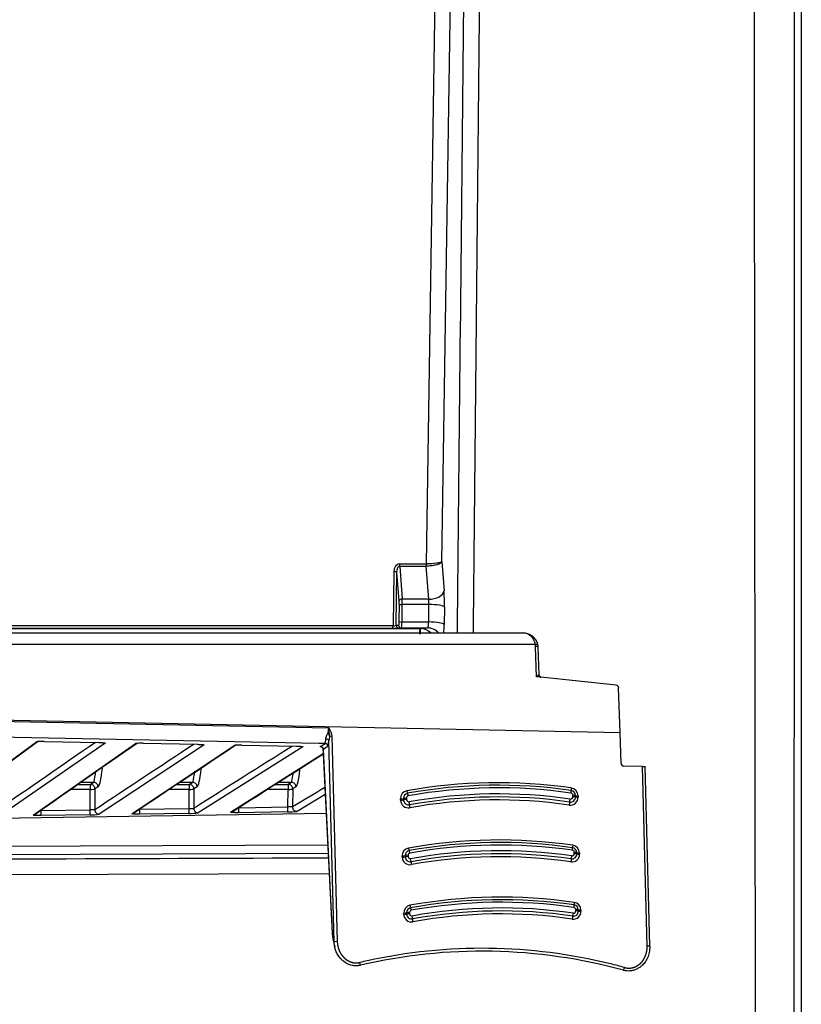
# Model space of a CAD drawing. Header units: millimetres. Extents: x 0 to 592, y 0 to 418.
# Tile 11 of 37: x 170 to 181, y 268 to 282. Entities that reach past the tile are written whole.
import ezdxf

# ---------------------------------------------------------------- set-up
doc = ezdxf.new("R2010")
doc.units = ezdxf.units.MM
doc.layers.add('140.966_BW4NEO_C', color=7, linetype='Continuous')
doc.layers.add('Standard', color=7, linetype='Continuous')

# ---------------------------------------------------------------- blocks, each defined once
blk = doc.blocks.new('SE')
at = {"layer": '140.966_BW4NEO_C', "color": 7, "linetype": 'Continuous'}
for p, q in [((175.553, 288.911), (175.328, 274.267)), ((175.545, 274.298), (175.77, 288.945)), ((180.544, 288.945), (180.544, 256.285)), ((174.958, 274.267), (175.327, 274.267)), ((174.959, 274.237), (174.994, 273.777)), ((174.959, 274.237), (175.327, 274.237)), ((175.327, 274.267), (175.328, 274.267)), ((175.362, 273.777), (175.327, 274.237)), ((175.328, 274.237), (175.327, 274.237)), ((175.545, 274.298), (175.576, 273.892)), ((174.878, 274.157), (174.866, 273.406)), ((174.91, 273.414), (174.921, 274.15)), ((174.951, 273.754), (174.921, 274.15)), ((174.952, 273.709), (174.949, 273.466)), ((174.992, 273.459), (174.995, 273.702)), ((175.362, 273.777), (174.994, 273.777)), ((175.365, 273.702), (174.995, 273.702)), ((175.362, 273.459), (175.365, 273.702)), ((175.581, 273.668), (175.578, 273.425)), ((174.866, 273.406), (156.031, 273.406)), ((174.91, 273.414), (174.943, 273.417)), ((175.362, 273.459), (174.992, 273.459)), ((155.574, 273.368), (175.247, 273.368)), ((156.028, 273.373), (174.863, 273.373)), ((157.339, 273.307), (176.672, 273.307)), ((174.949, 273.374), (174.982, 273.377)), ((174.982, 273.377), (175.349, 273.377)), ((175.349, 273.377), (175.247, 273.368)), ((175.247, 273.368), (175.25, 273.368)), ((176.672, 273.307), (176.699, 273.305)), ((176.846, 273.146), (157.356, 273.146)), ((176.863, 272.696), (176.849, 273.118)), ((176.899, 272.726), (176.885, 273.112)), ((176.923, 272.69), (176.863, 272.696)), ((177.968, 272.581), (176.923, 272.69)), ((178.026, 271.922), (178.004, 272.542)), ((157.332, 272.32), (173.972, 271.988)), ((157.355, 272.345), (178.026, 271.922)), ((173.834, 271.769), (157.336, 272.1)), ((173.966, 271.916), (173.972, 271.988)), ((173.978, 271.913), (173.972, 271.988)), ((173.978, 271.913), (173.982, 271.867)), ((178.037, 271.495), (178.026, 271.922)), ((168.486, 270.753), (169.908, 271.793)), ((170.864, 271.776), (169.406, 270.766)), ((169.86, 270.773), (171.283, 271.768)), ((170.016, 271.798), (170.773, 271.784)), ((172.238, 271.75), (170.781, 270.786)), ((171.391, 271.772), (172.147, 271.758)), ((173.921, 271.768), (173.834, 271.769)), ((173.873, 271.739), (173.921, 271.768)), ((173.982, 271.867), (173.974, 271.807)), ((174.048, 269.009), (173.974, 271.807)), ((174.015, 271.869), (174.091, 269.014)), ((171.234, 270.792), (172.658, 271.742)), ((173.612, 271.725), (172.156, 270.806)), ((172.608, 270.812), (173.896, 271.63)), ((172.766, 271.746), (173.521, 271.732)), ((173.854, 271.727), (173.873, 271.739)), ((173.892, 271.715), (174.021, 269.132)), ((173.96, 271.729), (173.893, 271.688)), ((173.893, 271.688), (174.021, 269.133)), ((178.334, 271.451), (178.077, 271.456)), ((178.401, 268.951), (178.334, 271.451)), ((178.437, 268.948), (178.371, 271.456)), ((170.707, 271.227), (170.526, 271.227)), ((170.707, 271.227), (170.661, 271.2)), ((172.081, 271.227), (171.901, 271.227)), ((172.081, 271.227), (172.036, 271.2)), ((173.456, 271.227), (173.277, 271.227)), ((173.456, 271.227), (173.41, 271.2)), ((170.656, 271.13), (170.388, 271.13)), ((170.487, 271.2), (170.661, 271.2)), ((170.655, 270.846), (170.656, 271.13)), ((170.721, 271.139), (170.72, 270.847)), ((170.767, 271.166), (170.721, 271.139)), ((172.031, 271.13), (171.757, 271.13)), ((171.861, 271.2), (172.036, 271.2)), ((172.03, 270.866), (172.031, 271.13)), ((172.096, 271.139), (172.095, 270.866)), ((172.142, 271.166), (172.096, 271.139)), ((173.406, 271.13), (173.125, 271.13)), ((173.234, 271.2), (173.41, 271.2)), ((173.405, 270.886), (173.406, 271.13)), ((173.471, 271.139), (173.47, 270.886)), ((173.516, 271.166), (173.471, 271.139)), ((173.924, 271.062), (173.531, 270.825)), ((174.971, 270.981), (174.97, 271)), ((175.012, 270.985), (175.011, 271.004)), ((175.052, 271.008), (175.053, 270.989)), ((177.368, 271.029), (177.368, 271.048)), ((177.404, 271.045), (177.404, 271.027)), ((177.44, 271.043), (177.44, 271.024)), ((155.756, 270.523), (173.937, 270.801)), ((169.973, 270.837), (170.655, 270.846)), ((169.973, 270.839), (169.973, 270.837)), ((172.026, 270.797), (171.343, 270.787)), ((171.347, 270.856), (172.03, 270.866)), ((173.401, 270.817), (172.717, 270.807)), ((172.726, 270.876), (173.405, 270.886)), ((170.651, 270.777), (169.969, 270.767)), ((165.33, 270.329), (173.96, 270.359)), ((177.387, 270.235), (177.386, 270.255)), ((177.423, 270.233), (177.422, 270.252)), ((177.458, 270.25), (177.459, 270.23)), ((173.966, 270.238), (165.338, 270.208)), ((174.994, 270.187), (174.993, 270.207)), ((175.035, 270.211), (175.035, 270.191)), ((175.076, 270.214), (175.076, 270.195)), ((173.98, 269.956), (165.656, 269.928)), ((177.408, 269.44), (177.407, 269.459)), ((177.444, 269.437), (177.443, 269.457)), ((177.479, 269.454), (177.48, 269.435)), ((175.015, 269.392), (175.014, 269.411)), ((175.056, 269.415), (175.056, 269.396)), ((175.097, 269.419), (175.097, 269.399)), ((174.021, 269.133), (174.048, 269.009)), ((174.031, 269.053), (174.056, 268.938))]:
    blk.add_line(p, q, dxfattribs=at)
for centre, radius, start, end in [((174.074, 273.718), 0.921, 359.0197, 3.6698), ((174.724, 273.714), 0.642, 358.9545, 5.6364), ((174.872, 273.501), 0.095, 266.409, 293.2367), ((175.245, 273.158), 0.21, 45.3525, 88.5573), ((176.676, 273.097), 0.211, 13.4207, 91.1443), ((176.663, 273.124), 0.184, 6.716, 87.2947), ((176.684, 273.105), 0.199, 2.5513, 12.3881), ((411.962, -60.995), 411.496, 126.02641, 126.27024), ((335.324, 32.476), 290.448, 124.52002, 124.852), ((389.016, -41.474), 381.471, 124.7988, 125.05801), ((169.985, 271.228), 0.571, 86.8858, 97.7727), ((342.522, 12.469), 310.282, 123.31555, 123.62089), ((368.424, -23.573), 354.299, 123.53613, 123.81127), ((171.36, 271.177), 0.596, 86.9697, 97.4), ((173.92, 271.728), 0.0401, 1.2384, 88.7138), ((310.803, 52.524), 258.676, 122.06691, 122.4269), ((349.932, -7.142), 329.692, 122.27199, 122.52976), ((172.734, 271.124), 0.623, 87.052, 97.0292), ((165.083, 272.307), 5.727, 349.1264, 350.6801), ((166.458, 272.307), 5.727, 349.1264, 350.7292), ((167.832, 272.307), 5.727, 349.1264, 350.6137), ((316.062, 34.739), 275.859, 121.01567, 121.1248), ((175.084, 271.004), 0.0724, 101.7747, 180.558), ((176.327, 264.118), 7.071, 81.7457, 100.2506), ((174.953, 271.024), 0.127, 7.5177, 23.9111), ((176.331, 264.125), 6.943, 81.716, 100.2804), ((177.174, 271.11), 0.168, 349.6864, 1.6412), ((177.33, 271.042), 0.0739, 2.6371, 80.2371), ((175.084, 270.988), 0.0725, 181.9394, 279.5066), ((176.329, 264.117), 6.909, 81.7222, 100.2742), ((176.326, 264.113), 6.872, 81.7238, 100.2726), ((177.333, 271.025), 0.0709, 262.0177, 1.4048), ((170.692, 270.237), 0.611, 87.3313, 93.4253), ((172.039, 271.599), 0.802, 269.072, 278.375), ((173.413, 271.661), 0.844, 269.1629, 277.9973), ((173.436, 270.42), 0.468, 85.8259, 93.7867), ((170.665, 271.541), 0.764, 268.9826, 278.7505), ((176.345, 263.316), 7.111, 81.7491, 100.2473), ((176.348, 263.322), 7.07, 81.746, 100.2503), ((175.104, 270.211), 0.0694, 101.4862, 180.4601), ((176.351, 263.326), 7.031, 81.7453, 100.251), ((177.351, 270.249), 0.0711, 2.8217, 80.4322), ((174.996, 270.387), 0.2, 269.3576, 281.2218), ((175.106, 270.195), 0.0709, 183.1493, 278.5626), ((176.35, 263.322), 6.913, 81.7207, 100.2759), ((175.316, 270.127), 0.199, 180.5709, 192.4547), ((177.353, 270.233), 0.0696, 263.2698, 359.8831), ((176.366, 262.521), 7.111, 81.7491, 100.2473), ((176.369, 262.526), 7.07, 81.746, 100.2503), ((176.372, 262.53), 7.031, 81.7453, 100.251), ((175.125, 269.416), 0.0694, 101.4862, 180.4601), ((176.371, 262.527), 6.913, 81.7207, 100.2758), ((177.374, 269.437), 0.0696, 263.2686, 359.8836), ((177.372, 269.453), 0.0711, 2.8217, 80.4322), ((175.017, 269.592), 0.2, 269.3576, 281.2218), ((175.127, 269.4), 0.0709, 183.1493, 278.5626), ((175.337, 269.331), 0.199, 180.5709, 192.4547), ((176.102, 261.456), 7.424, 74.6092, 103.1865), ((176.107, 261.464), 7.456, 76.1701, 102.3912), ((176.107, 261.464), 7.456, 102.3912, 103.1923), ((176.107, 261.464), 7.456, 74.6047, 76.1701)]:
    blk.add_arc(centre, radius, start, end, dxfattribs=at)
for centre, major_axis, ratio, start_param, end_param in [((174.957, 274.156), (0.001, 0.111), 0.715279, 0.009379, 1.567644), ((174.961, 274.26), (0, 0.04), 0.087156, 1.396263, 2.181662), ((175.33, 274.26), (0, -0.04), 0.087156, 4.537856, 5.323254), ((175.331, 274.26), (-0.0003, 0.04), 0.085883, 1.395636, 2.180982), ((174.881, 274.15), (-0.04, 0.0006), 0.172987, 3.247921, 4.800995), ((175.377, 273.891), (0.199, 0.015), 0.570257, 4.597329, 6.155594), ((175.55, 273.72), (-0.001, 0.3), 0.104543, 4.537532, 5.32293), ((174.991, 273.754), (-0.0399, -0.003), 0.570257, 4.597329, 6.155594), ((174.946, 273.719), (-0.0002, 0.06), 0.104543, 4.537532, 5.32293), ((174.992, 273.709), (-0.04, 0.0006), 0.172987, 0.106328, 1.659402), ((175.383, 273.667), (0.2, -0.003), 0.172987, 0.106328, 1.659402), ((174.863, 273.413), (0, -0.04), 0.087156, 0.008727, 1.396263), ((174.949, 273.414), (0.0033, -0.0399), 0.994487, 4.63262, 6.200187), ((174.982, 273.417), (-0.0033, 0.0399), 0.994487, 1.491028, 3.058594), ((174.988, 273.466), (-0.04, 0.0006), 0.172987, 0.106328, 1.659402), ((175.379, 273.425), (0.2, -0.003), 0.172987, 0.106328, 1.659402), ((175.547, 273.477), (0.001, -0.3), 0.104543, 0.968677, 1.395939), ((174.87, 273.374), (0.08, 0.0001), 0.008839, 4.62364, 6.176714), ((175.249, 273.268), (0.0014, 0.1), 0.093168, 0.010185, 1.362586), ((175.349, 273.177), (0.017, -0.199), 0.994487, 2.200625, 3.058594), ((176.842, 273.138), (-0.0391, -0.0082), 0.170312, 3.45743, 4.588683), ((176.684, 273.115), (0.151, -0.068), 0.97786, 0.44867, 0.620134), ((176.842, 273.138), (-0.0391, -0.0082), 0.170312, 3.05466, 3.45743), ((176.682, 273.108), (0.178, -0.1), 0.984338, 0.536353, 0.708924), ((176.845, 273.11), (-0.04, -0.0014), 0.188532, 3.46376, 4.619793), ((176.845, 273.11), (-0.04, -0.0014), 0.188532, 3.141661, 3.46376), ((176.927, 272.73), (0.0047, 0.0397), 0.85276, 1.799125, 3.158817), ((176.938, 272.728), (0, -0.04), 0.996195, 5.393299, 6.032461), ((177.965, 272.541), (0.0253, -0.0314), 0.982747, 0.918746, 2.368419), ((173.967, 271.91), (-0.0198, 0.0025), 0.247202, 4.165096, 4.819822), ((169.908, 271.853), (-0.0353, 0.0485), 0.994344, 2.497182, 2.708928), ((171.284, 271.828), (-0.0342, 0.0493), 0.994506, 2.518502, 3.063872), ((173.934, 271.807), (-0.0399, 0.0026), 0.668603, 3.264011, 4.804703), ((173.955, 271.969), (0.004, -0.241), 0.090806, 0.054757, 0.833111), ((174.012, 271.865), (-0.04, -0.0011), 0.102632, 4.624292, 5.56134), ((172.659, 271.802), (-0.0331, 0.05), 0.994661, 2.540434, 2.711582), ((173.853, 271.687), (0.0208, -0.0341), 0.994432, 1.042231, 2.577236), ((178.077, 271.496), (0.0285, -0.0281), 0.990996, 3.941085, 5.473714), ((170.779, 272.145), (-0.017, -0.98), 0.087129, 0.053887, 0.750398), ((172.154, 272.145), (-0.017, -0.98), 0.087129, 0.053887, 0.732862), ((173.529, 272.145), (-0.017, -0.98), 0.087129, 0.053887, 0.715494), ((170.707, 271.167), (-0.0307, 0.0516), 0.994749, 4.160421, 5.748647), ((172.082, 271.167), (-0.0307, 0.0516), 0.994749, 4.160421, 5.748647), ((173.457, 271.167), (-0.0307, 0.0516), 0.994749, 4.160421, 5.748647), ((176.387, 264.135), (-5.524, 4.505), 0.990862, 5.256786, 5.580158), ((170.661, 271.14), (0, -0.06), 0.087437, 3.193954, 4.86947), ((170.661, 271.14), (0.06, -0.0002), 0.157323, 4.626482, 6.194829), ((170.661, 271.14), (-0.0307, 0.0516), 0.994749, 4.160421, 5.748647), ((172.036, 271.14), (0, -0.06), 0.087437, 3.193954, 4.86947), ((172.036, 271.14), (0.06, -0.0002), 0.157323, 4.626482, 6.194829), ((172.036, 271.14), (-0.0307, 0.0516), 0.994749, 4.160421, 5.748647), ((173.411, 271.14), (0, -0.06), 0.087437, 3.193954, 4.86947), ((173.411, 271.14), (0.06, -0.0002), 0.157323, 4.626482, 6.194829), ((173.411, 271.14), (-0.0307, 0.0516), 0.994749, 4.160421, 5.748647), ((175.064, 271.015), (-0.0615, -0.0805), 0.880103, 3.908004, 5.455971), ((175.063, 271.114), (0.0071, -0.0394), 0.102914, 4.800153, 6.118269), ((176.393, 264.137), (-5.467, 4.458), 0.990862, 5.256875, 5.580067), ((177.334, 271.047), (0.0261, -0.0213), 0.990862, 0.716058, 2.084585), ((177.348, 271.154), (-0.0057, -0.0396), 0.069835, 4.828326, 6.146441), ((177.345, 271.054), (-0.0666, 0.0775), 0.864632, 3.955168, 5.503137), ((174.974, 271.004), (-0.04, -0.0011), 0.102632, 1.482699, 2.800814), ((174.974, 270.985), (-0.04, -0.0011), 0.102632, 1.482699, 2.800814), ((175.081, 270.983), (0.0855, -0.0697), 0.990862, 3.846156, 5.578089), ((175.049, 271.003), (-0.04, -0.0011), 0.102632, 4.624292, 5.942407), ((175.05, 270.985), (-0.04, -0.0011), 0.102632, 4.624292, 5.942407), ((175.086, 271.008), (0.0261, -0.0212), 0.990862, 2.468553, 3.83831), ((175.087, 270.991), (-0.0264, 0.0215), 0.990862, 0.739413, 2.391813), ((175.088, 270.953), (0.0071, -0.0394), 0.10295, 0.340404, 1.658519), ((177.33, 271.022), (-0.0855, 0.0697), 0.990862, 2.117149, 3.849304), ((177.319, 270.918), (-0.0058, -0.0396), 0.069788, 3.510239, 4.828354), ((177.328, 270.992), (-0.0058, -0.0396), 0.069788, 0.368646, 1.686761), ((177.334, 271.03), (-0.0264, 0.0215), 0.990862, 2.162555, 3.813722), ((177.364, 271.044), (0.04, 0.0011), 0.102632, 0.164584, 1.482699), ((177.365, 271.025), (0.04, 0.0011), 0.102632, 0.164584, 1.482699), ((177.443, 271.047), (-0.04, -0.0011), 0.102632, 0.164584, 1.482699), ((177.443, 271.028), (-0.04, -0.0011), 0.102632, 0.164584, 1.482699), ((169.968, 270.827), (-0.0009, 0.06), 0.089705, 3.20046, 4.868186), ((170.65, 270.837), (-0.0009, 0.06), 0.089705, 3.199113, 4.868186), ((170.78, 270.846), (-0.0332, 0.05), 0.994397, 0.969114, 2.571642), ((171.233, 270.852), (-0.0334, 0.0499), 0.994628, 2.568302, 3.232045), ((171.342, 270.847), (0.0009, -0.06), 0.089705, 0.056154, 1.726594), ((172.025, 270.857), (0.0009, -0.06), 0.089705, 0.054806, 1.726594), ((172.155, 270.865), (0.0321, -0.0507), 0.994556, 4.140809, 5.734596), ((172.607, 270.872), (-0.0323, 0.0506), 0.994775, 2.590539, 3.241727), ((172.716, 270.867), (-0.0009, 0.06), 0.089705, 3.195035, 4.822091), ((173.4, 270.877), (-0.0009, 0.06), 0.089705, 3.193687, 4.868186), ((173.529, 270.885), (-0.031, 0.0514), 0.994708, 1.012442, 2.614968), ((175.104, 270.879), (0.0071, -0.0394), 0.10295, 3.481996, 4.800112), ((169.859, 270.833), (-0.0345, 0.0491), 0.994472, 2.546671, 3.222624), ((175.085, 270.221), (-0.0615, -0.0769), 0.875588, 3.927445, 5.480831), ((175.106, 270.214), (0.0239, -0.0195), 0.990862, 2.462544, 3.829982), ((175.084, 270.318), (0.0071, -0.0394), 0.102916, 4.800151, 6.118267), ((175.096, 270.24), (-0.0071, 0.0394), 0.102916, 4.800151, 6.118267), ((176.413, 263.347), (-5.4, 4.404), 0.990862, 5.256309, 5.580635), ((177.357, 270.28), (0.0057, 0.0396), 0.069832, 4.828327, 6.146443), ((177.356, 270.254), (0.0239, -0.0195), 0.990862, 0.723636, 2.091352), ((177.369, 270.358), (-0.0057, -0.0396), 0.069832, 4.828327, 6.146443), ((177.367, 270.261), (-0.0662, 0.0741), 0.860172, 3.933391, 5.486661), ((177.383, 270.25), (0.04, 0.0011), 0.102632, 0.164584, 1.482699), ((177.462, 270.254), (-0.04, -0.0011), 0.102632, 0.164584, 1.482699), ((174.997, 270.211), (0.04, 0.0011), 0.102632, 4.624292, 5.942407), ((175.101, 270.189), (0.0834, -0.068), 0.990862, 3.847637, 5.579691), ((175.072, 270.21), (0.04, 0.0011), 0.102632, 1.482699, 2.800815), ((175.073, 270.191), (0.04, 0.0011), 0.102632, 1.482699, 2.800815), ((175.107, 270.197), (-0.0242, 0.0197), 0.990862, 0.745112, 2.396028), ((175.108, 270.162), (-0.0072, 0.0394), 0.102957, 3.481988, 4.800103), ((176.408, 263.337), (-5.343, 4.358), 0.990862, 5.256397, 5.580549), ((177.352, 270.228), (-0.0834, 0.068), 0.990862, 2.11564, 3.847732), ((177.341, 270.127), (0.0058, 0.0396), 0.069781, 0.368616, 1.686731), ((177.35, 270.201), (0.0058, 0.0396), 0.069779, 3.510244, 4.82836), ((177.356, 270.236), (-0.0242, 0.0197), 0.990862, 2.157813, 3.80856), ((177.383, 270.231), (0.04, 0.0011), 0.102632, 0.164584, 1.482699), ((177.462, 270.234), (-0.04, -0.0011), 0.102632, 0.164584, 1.482699), ((177.39, 269.562), (-0.0057, -0.0396), 0.069832, 4.828327, 6.146443), ((177.388, 269.466), (-0.0662, 0.0741), 0.860172, 3.933391, 5.486661), ((175.106, 269.426), (-0.0615, -0.0769), 0.875588, 3.927445, 5.480831), ((175.127, 269.419), (0.0239, -0.0195), 0.990862, 2.462544, 3.829982), ((175.105, 269.523), (0.0071, -0.0394), 0.102916, 4.800151, 6.118267), ((175.118, 269.445), (-0.0071, 0.0394), 0.102916, 4.800151, 6.118267), ((176.435, 262.551), (-5.4, 4.404), 0.990862, 5.256309, 5.580635), ((176.43, 262.542), (-5.343, 4.358), 0.990862, 5.256397, 5.580549), ((177.373, 269.433), (-0.0834, 0.068), 0.990862, 2.11564, 3.847732), ((177.377, 269.44), (-0.0242, 0.0197), 0.990862, 2.157813, 3.80856), ((177.378, 269.484), (0.0057, 0.0396), 0.069832, 4.828327, 6.146443), ((177.377, 269.458), (0.0239, -0.0195), 0.990862, 0.723636, 2.091352), ((177.404, 269.455), (0.04, 0.0011), 0.102632, 0.164584, 1.482699), ((177.405, 269.436), (0.04, 0.0011), 0.102632, 0.164584, 1.482699), ((177.483, 269.458), (-0.04, -0.0011), 0.102632, 0.164584, 1.482699), ((177.483, 269.439), (-0.04, -0.0011), 0.102632, 0.164584, 1.482699), ((175.018, 269.415), (0.04, 0.0011), 0.102632, 4.624292, 5.942407), ((175.122, 269.394), (0.0834, -0.068), 0.990862, 3.847637, 5.579691), ((175.093, 269.415), (0.04, 0.0011), 0.102632, 1.482699, 2.800815), ((175.094, 269.395), (0.04, 0.0011), 0.102632, 1.482699, 2.800815), ((175.128, 269.401), (-0.0242, 0.0197), 0.990862, 0.745112, 2.396028), ((175.129, 269.366), (-0.0072, 0.0394), 0.102957, 3.481988, 4.800103), ((177.362, 269.331), (0.0058, 0.0396), 0.069779, 0.368652, 1.686767), ((177.371, 269.405), (-0.0058, -0.0396), 0.069779, 0.368652, 1.686767), ((174.061, 269.134), (0.04, 0.002), 0.339057, 3.044918, 3.141587), ((174.087, 269.01), (-0.04, -0.0011), 0.102632, 4.624292, 6.191771), ((178.397, 268.947), (-0.04, -0.0011), 0.102632, 3.141593, 4.624292), ((178.397, 268.947), (-0.04, -0.0011), 0.102632, 3.050178, 3.141593), ((174.402, 268.719), (-0.0091, 0.0389), 0.10725, 2.697484, 4.79475), ((178.083, 268.649), (0.0106, 0.0386), 0.054936, 2.738867, 4.836077)]:
    blk.add_ellipse(centre, major_axis=major_axis, ratio=ratio, start_param=start_param, end_param=end_param, dxfattribs=at)
for points in [[(179.919, 256.259), (179.907, 267.146), (179.896, 278.032), (179.884, 288.919)], [(180.444, 288.945), (180.443, 278.058), (180.442, 267.172), (180.441, 256.285)], [(176.128, 288.329), (176.078, 283.322), (176.029, 278.315), (175.98, 273.308)], [(175.762, 273.308), (175.812, 278.31), (175.864, 283.312), (175.915, 288.314)], [(175.545, 274.298), (175.539, 274.29), (175.486, 274.274), (175.379, 274.267), (175.328, 274.267)], [(174.982, 273.377), (174.987, 273.377), (174.991, 273.414), (174.992, 273.459)], [(176.893, 272.725), (176.886, 272.724), (176.875, 272.71), (176.863, 272.696)], [(173.966, 271.916), (173.969, 271.901), (173.977, 271.884), (173.982, 271.867)], [(173.972, 271.988), (173.992, 271.95), (174.014, 271.912), (174.015, 271.869)], [(173.854, 271.727), (173.852, 271.726), (173.858, 271.725), (173.868, 271.724)], [(165.636, 270.149), (168.413, 270.159), (171.191, 270.17), (173.968, 270.18)], [(174.056, 268.938), (174.051, 268.962), (174.049, 268.986), (174.048, 269.009)]]:
    blk.add_open_spline(points, degree=3, dxfattribs=at)
for points, degree, knots in [([(174.921, 274.15), (174.921, 274.156), (174.921, 274.166), (174.923, 274.182), (174.926, 274.197), (174.931, 274.211), (174.937, 274.222), (174.943, 274.23), (174.95, 274.236), (174.956, 274.237), (174.959, 274.237)], 3, [0, 0, 0, 0, 0.156214, 0.313832, 0.46893, 0.616734, 0.736388, 0.838767, 0.924661, 1, 1, 1, 1]), ([(175.545, 274.298), (175.544, 274.296), (175.542, 274.292), (175.537, 274.286), (175.531, 274.281), (175.524, 274.276), (175.516, 274.272), (175.508, 274.268), (175.499, 274.264), (175.49, 274.261), (175.482, 274.258), (175.458, 274.251), (175.413, 274.242), (175.36, 274.238), (175.333, 274.237), (175.328, 274.237)], 3, [0, 0, 0, 0, 0.066123, 0.128867, 0.188234, 0.244225, 0.296842, 0.346088, 0.391966, 0.43448, 0.473636, 0.509439, 0.741619, 0.958266, 1, 1, 1, 1]), ([(174.949, 273.466), (174.948, 273.463), (174.948, 273.457), (174.948, 273.444), (174.947, 273.43), (174.945, 273.421), (174.944, 273.417), (174.943, 273.417), (174.943, 273.417)], 3, [0, 0, 0, 0, 0.099489, 0.250447, 0.499977, 0.74952, 0.900275, 1, 1, 1, 1]), ([(175.349, 273.377), (175.349, 273.377), (175.351, 273.377), (175.352, 273.38), (175.354, 273.385), (175.356, 273.39), (175.357, 273.397), (175.358, 273.405), (175.359, 273.413), (175.36, 273.422), (175.361, 273.431), (175.361, 273.441), (175.361, 273.45), (175.362, 273.456), (175.362, 273.459)], 3, [0, 0, 0, 0, 0.098568, 0.194364, 0.287387, 0.377638, 0.465119, 0.549829, 0.631771, 0.710946, 0.787354, 0.860998, 0.931879, 1, 1, 1, 1]), ([(175.238, 273.289), (175.239, 273.311), (175.24, 273.331), (175.243, 273.36), (175.245, 273.368), (175.247, 273.368)], 3, [0, 0, 0, 0, 0.5, 0.5, 1, 1, 1, 1]), ([(176.921, 272.691), (176.921, 272.691), (176.921, 272.691), (176.919, 272.692), (176.915, 272.695), (176.91, 272.7), (176.905, 272.706), (176.9, 272.716), (176.899, 272.722), (176.899, 272.727)], 3, [0.1658029, 0.1658029, 0.1658029, 0.1658029, 0.2052843, 0.3045837, 0.4113379, 0.5326562, 0.6725494, 0.8302795, 1, 1, 1, 1]), ([(173.932, 271.833), (173.932, 271.836), (173.933, 271.842), (173.935, 271.852), (173.938, 271.862), (173.944, 271.876), (173.953, 271.894), (173.961, 271.908), (173.966, 271.916)], 3, [0, 0, 0, 0, 0.1156, 0.235809, 0.361639, 0.493974, 0.725396, 1, 1, 1, 1]), ([(170.773, 271.784), (170.777, 271.783), (170.786, 271.783), (170.798, 271.783), (170.812, 271.782), (170.826, 271.781), (170.84, 271.78), (170.851, 271.779), (170.859, 271.778), (170.864, 271.777), (170.864, 271.776), (170.864, 271.776)], 3, [0, 0, 0, 0, 0.082449, 0.165336, 0.250312, 0.374035, 0.499852, 0.625405, 0.749635, 0.876127, 1, 1, 1, 1]), ([(172.147, 271.758), (172.151, 271.758), (172.16, 271.757), (172.172, 271.757), (172.186, 271.757), (172.201, 271.756), (172.214, 271.755), (172.226, 271.754), (172.234, 271.752), (172.238, 271.751), (172.238, 271.75), (172.238, 271.75)], 3, [0, 0, 0, 0, 0.082451, 0.165341, 0.25032, 0.374051, 0.499868, 0.62542, 0.749644, 0.876131, 1, 1, 1, 1]), ([(173.921, 271.768), (173.921, 271.768), (173.922, 271.769), (173.924, 271.773), (173.926, 271.779), (173.927, 271.786), (173.928, 271.795), (173.93, 271.806), (173.931, 271.819), (173.931, 271.829), (173.932, 271.833)], 3, [0, 0, 0, 0, 0.12131, 0.243669, 0.367081, 0.491547, 0.61707, 0.743652, 0.871295, 1, 1, 1, 1]), ([(173.521, 271.732), (173.526, 271.732), (173.534, 271.732), (173.547, 271.731), (173.56, 271.731), (173.575, 271.73), (173.589, 271.729), (173.6, 271.728), (173.608, 271.727), (173.613, 271.726), (173.612, 271.725), (173.612, 271.725)], 3, [0, 0, 0, 0, 0.082453, 0.165347, 0.250329, 0.374065, 0.499883, 0.625435, 0.749652, 0.876134, 1, 1, 1, 1]), ([(178.334, 271.451), (178.337, 271.45), (178.342, 271.45), (178.349, 271.45), (178.356, 271.45), (178.363, 271.449), (178.37, 271.449), (178.371, 271.448), (178.371, 271.448)], 3, [0, 0, 0, 0, 0.123393, 0.244582, 0.368829, 0.50103, 0.755053, 1, 1, 1, 1]), ([(171.343, 270.787), (171.339, 270.787), (171.331, 270.787), (171.32, 270.787), (171.309, 270.787), (171.295, 270.787), (171.279, 270.787), (171.262, 270.788), (171.249, 270.789), (171.239, 270.79), (171.234, 270.791), (171.234, 270.792), (171.234, 270.792)], 3, [0, 0, 0, 0, 0.061852, 0.123709, 0.186277, 0.250236, 0.373983, 0.499786, 0.62537, 0.749598, 0.876119, 1, 1, 1, 1]), ([(172.03, 270.866), (172.033, 270.867), (172.04, 270.867), (172.051, 270.867), (172.061, 270.867), (172.071, 270.867), (172.08, 270.867), (172.088, 270.867), (172.093, 270.867), (172.094, 270.867), (172.095, 270.866)], 3, [0, 0, 0, 0, 0.108813, 0.221945, 0.339572, 0.461849, 0.588914, 0.72089, 0.857886, 1, 1, 1, 1]), ([(172.717, 270.807), (172.713, 270.807), (172.706, 270.807), (172.694, 270.807), (172.683, 270.807), (172.669, 270.807), (172.653, 270.807), (172.636, 270.808), (172.623, 270.809), (172.613, 270.81), (172.608, 270.811), (172.608, 270.812), (172.608, 270.812)], 3, [0, 0, 0, 0, 0.06185, 0.123705, 0.18627, 0.250227, 0.373967, 0.49977, 0.625354, 0.74959, 0.876115, 1, 1, 1, 1]), ([(169.969, 270.767), (169.965, 270.767), (169.957, 270.767), (169.946, 270.767), (169.935, 270.767), (169.921, 270.767), (169.905, 270.768), (169.888, 270.768), (169.875, 270.769), (169.865, 270.77), (169.859, 270.771), (169.86, 270.772), (169.86, 270.773)], 3, [0, 0, 0, 0, 0.061854, 0.123713, 0.186284, 0.250245, 0.373999, 0.499802, 0.625385, 0.749607, 0.876123, 1, 1, 1, 1]), ([(174.021, 269.133), (174.022, 269.124), (174.023, 269.105), (174.026, 269.078), (174.03, 269.061), (174.031, 269.053)], 3, [0, 0, 0, 0, 0.0513055, 0.0982497, 0.1395442, 0.1395442, 0.1395442, 0.1395442]), ([(174.091, 269.014), (174.093, 268.952), (174.115, 268.896), (174.139, 268.836), (174.181, 268.794), (174.203, 268.771), (174.229, 268.755), (174.256, 268.738), (174.284, 268.729), (174.314, 268.719), (174.344, 268.718), (174.375, 268.717), (174.405, 268.724)], 2, [0, 0, 0, 0.25, 0.25, 0.5, 0.5, 0.625, 0.625, 0.75, 0.75, 0.875, 0.875, 1, 1, 1]), ([(174.409, 268.684), (174.403, 268.683), (174.393, 268.681), (174.376, 268.678), (174.344, 268.676), (174.296, 268.68), (174.235, 268.7), (174.18, 268.734), (174.134, 268.776), (174.096, 268.829), (174.071, 268.882), (174.06, 268.92), (174.056, 268.938), (174.056, 268.938)], 3, [0, 0, 0, 0, 0.0293613, 0.0587437, 0.0881699, 0.2029928, 0.3199657, 0.4312671, 0.5500403, 0.6559063, 0.7759345, 0.8682008, 0.8710686, 0.8710686, 0.8710686, 0.8710686]), ([(178.437, 268.948), (178.437, 268.94), (178.437, 268.917), (178.432, 268.869), (178.415, 268.804), (178.381, 268.739), (178.34, 268.689), (178.298, 268.654), (178.255, 268.629), (178.208, 268.612), (178.162, 268.604), (178.116, 268.604), (178.087, 268.61), (178.072, 268.613)], 3, [0, 0, 0, 0, 0.039044, 0.121323, 0.251827, 0.389375, 0.499871, 0.588553, 0.67596, 0.761377, 0.844145, 0.923769, 1, 1, 1, 1]), ([(178.086, 268.653), (178.117, 268.644), (178.149, 268.645), (178.181, 268.645), (178.211, 268.654), (178.241, 268.663), (178.268, 268.681), (178.294, 268.697), (178.317, 268.721), (178.338, 268.743), (178.355, 268.771), (178.37, 268.797), (178.381, 268.827), (178.402, 268.886), (178.401, 268.951)], 2, [0, 0, 0, 0.125, 0.125, 0.25, 0.25, 0.375, 0.375, 0.5, 0.5, 0.625, 0.625, 0.75, 0.75, 1, 1, 1])]:
    blk.add_open_spline(points, degree=degree, knots=knots, dxfattribs=at)

msp = doc.modelspace()

# ---------------------------------------------------------------- block references
at = {"layer": 'Standard'}
msp.add_blockref('SE', (0, 0), dxfattribs=at)

doc.saveas('drawing.dxf')
